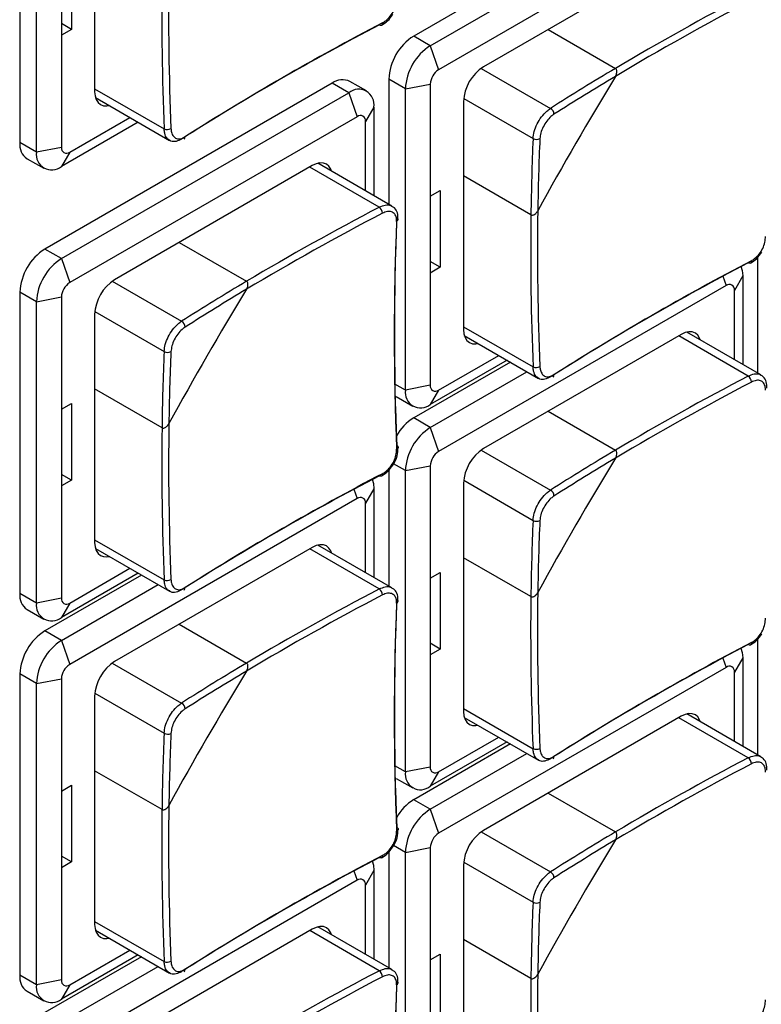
# Model space of a CAD drawing. Header units: millimetres. Extents: x 7146 to 9164, y -1568 to -663.
# Tile 165 of 187: x 8710 to 8741, y -1219 to -1177. Entities that reach past the tile are written whole.
import ezdxf

# ---------------------------------------------------------------- set-up
doc = ezdxf.new("R2010")
doc.units = ezdxf.units.MM
doc.header["$LTSCALE"] = 3

msp = doc.modelspace()

# ---------------------------------------------------------------- linework, layer by layer
at = {"linetype": 'Continuous', "lineweight": 30}
for p, q in [((8709.59, -1169.379), (8709.59, -1182.199)), ((8710.297, -1182.607), (8710.297, -1169.787)), ((8712.772, -1170.318), (8712.772, -1180.035)), ((8738.581, -1170.607), (8726.348, -1177.669)), ((8727.055, -1178.077), (8739.288, -1171.015)), ((8739.642, -1172.035), (8727.409, -1179.097)), ((8711.782, -1174.115), (8711.782, -1177.381)), ((8737.733, -1174.117), (8729.318, -1178.975)), ((8711.358, -1174.36), (8711.358, -1177.626)), ((8711.782, -1177.381), (8711.358, -1177.136)), ((8711.782, -1177.381), (8711.358, -1177.626)), ((8732.069, -1177.387), (8734.935, -1179.041)), ((8711.358, -1177.626), (8711.358, -1182.403)), ((8727.055, -1178.077), (8726.348, -1177.669)), ((8727.055, -1178.077), (8727.409, -1179.097)), ((8729.218, -1179.04), (8732.17, -1180.744)), ((8722.883, -1179.669), (8710.651, -1186.731)), ((8723.591, -1180.077), (8722.883, -1179.669)), ((8724.341, -1180.003), (8723.633, -1179.594)), ((8725.995, -1179.914), (8725.288, -1179.506)), ((8725.288, -1179.506), (8725.288, -1184.825)), ((8711.358, -1187.139), (8723.591, -1180.077)), ((8712.772, -1179.913), (8715.729, -1181.62)), ((8723.591, -1180.077), (8723.944, -1181.098)), ((8725.995, -1179.914), (8727.055, -1179.71)), ((8725.995, -1192.734), (8725.995, -1179.914)), ((8727.055, -1179.71), (8727.055, -1184.486)), ((8712.805, -1180.287), (8715.958, -1182.107)), ((8728.47, -1180.445), (8728.47, -1190.162)), ((8728.476, -1180.326), (8731.427, -1182.03)), ((8724.651, -1180.689), (8724.298, -1181.302)), ((8724.651, -1180.689), (8724.651, -1184.457)), ((8714.621, -1181.335), (8711.358, -1183.219)), ((8723.944, -1181.098), (8711.711, -1188.159)), ((8711.711, -1182.607), (8714.268, -1181.131)), ((8724.298, -1184.253), (8724.298, -1181.302)), ((8710.297, -1182.607), (8709.59, -1182.199)), ((8711.358, -1182.403), (8710.297, -1182.607)), ((8709.901, -1182.886), (8710.608, -1183.294)), ((8711.711, -1182.607), (8711.358, -1183.219)), ((8722.035, -1183.18), (8713.62, -1188.037)), ((8724.886, -1184.948), (8721.929, -1183.241)), ((8725.423, -1184.903), (8722.269, -1183.082)), ((8731.336, -1185.276), (8728.47, -1183.621)), ((8727.055, -1184.486), (8727.48, -1184.242)), ((8727.48, -1184.242), (8727.48, -1187.508)), ((8727.055, -1184.486), (8727.055, -1187.753)), ((8711.358, -1187.139), (8710.651, -1186.731)), ((8716.371, -1186.449), (8719.237, -1188.104)), ((8711.358, -1187.139), (8711.711, -1188.159)), ((8740.985, -1187.081), (8740.985, -1192.012)), ((8727.48, -1187.508), (8727.055, -1187.263)), ((8727.48, -1187.508), (8727.055, -1187.753)), ((8727.055, -1187.753), (8727.055, -1192.529)), ((8739.505, -1187.89), (8739.642, -1188.285)), ((8740.349, -1187.876), (8739.995, -1188.489)), ((8740.349, -1187.876), (8740.349, -1191.644)), ((8713.52, -1188.102), (8716.472, -1189.806)), ((8739.642, -1188.285), (8727.409, -1195.347)), ((8710.297, -1188.976), (8709.59, -1188.568)), ((8709.59, -1188.568), (8709.59, -1201.387)), ((8710.297, -1188.976), (8711.358, -1188.772)), ((8711.358, -1188.772), (8711.358, -1193.549)), ((8739.995, -1191.44), (8739.995, -1188.489)), ((8710.297, -1201.796), (8710.297, -1188.976)), ((8712.772, -1189.507), (8712.772, -1199.224)), ((8712.778, -1189.388), (8715.729, -1191.092)), ((8728.47, -1190.039), (8731.427, -1191.746)), ((8728.503, -1190.413), (8731.656, -1192.234)), ((8737.733, -1190.367), (8729.318, -1195.224)), ((8740.584, -1192.135), (8737.627, -1190.428)), ((8741.121, -1192.09), (8737.967, -1190.269)), ((8727.409, -1192.734), (8729.965, -1191.258)), ((8730.461, -1191.544), (8726.348, -1193.918)), ((8730.319, -1191.462), (8727.055, -1193.346)), ((8727.055, -1194.326), (8731.168, -1191.952)), ((8725.995, -1192.734), (8725.549, -1192.476)), ((8727.055, -1192.529), (8725.995, -1192.734)), ((8715.638, -1194.338), (8712.772, -1192.684)), ((8725.598, -1193.012), (8726.305, -1193.42)), ((8727.409, -1192.734), (8727.055, -1193.346)), ((8711.358, -1193.549), (8711.782, -1193.304)), ((8711.782, -1193.304), (8711.782, -1196.57)), ((8711.358, -1193.549), (8711.358, -1196.815)), ((8727.055, -1194.326), (8726.348, -1193.918)), ((8732.069, -1193.636), (8734.935, -1195.291)), ((8727.055, -1194.326), (8727.409, -1195.347)), ((8729.218, -1195.289), (8732.17, -1196.993)), ((8725.995, -1196.163), (8725.493, -1195.874)), ((8725.995, -1196.163), (8727.055, -1195.959)), ((8727.055, -1195.959), (8727.055, -1200.736)), ((8711.782, -1196.57), (8711.358, -1196.325)), ((8725.288, -1196.143), (8725.288, -1201.074)), ((8725.995, -1208.983), (8725.995, -1196.163)), ((8711.782, -1196.57), (8711.358, -1196.815)), ((8711.358, -1196.815), (8711.358, -1201.592)), ((8728.47, -1196.694), (8728.47, -1206.411)), ((8728.476, -1196.575), (8731.427, -1198.279)), ((8723.807, -1196.952), (8723.944, -1197.347)), ((8724.651, -1196.939), (8724.298, -1197.551)), ((8724.651, -1196.939), (8724.651, -1200.707)), ((8723.944, -1197.347), (8711.711, -1204.409)), ((8724.298, -1200.502), (8724.298, -1197.551)), ((8712.772, -1199.101), (8715.729, -1200.809)), ((8725.423, -1201.152), (8722.269, -1199.332)), ((8712.805, -1199.476), (8715.958, -1201.296)), ((8722.035, -1199.429), (8713.62, -1204.286)), ((8724.886, -1201.197), (8721.929, -1199.49)), ((8731.336, -1201.525), (8728.47, -1199.871)), ((8714.763, -1200.606), (8710.651, -1202.98)), ((8714.621, -1200.524), (8711.358, -1202.408)), ((8711.711, -1201.796), (8714.268, -1200.32)), ((8727.055, -1200.736), (8727.48, -1200.491)), ((8727.48, -1200.491), (8727.48, -1203.757)), ((8711.358, -1203.388), (8715.47, -1201.014)), ((8727.055, -1200.736), (8727.055, -1204.002)), ((8710.297, -1201.796), (8709.59, -1201.387)), ((8711.358, -1201.592), (8710.297, -1201.796)), ((8711.711, -1201.796), (8711.358, -1202.408)), ((8709.901, -1202.074), (8710.608, -1202.482)), ((8716.371, -1202.698), (8719.237, -1204.353)), ((8711.358, -1203.388), (8710.651, -1202.98)), ((8711.358, -1203.388), (8711.711, -1204.409)), ((8727.48, -1203.757), (8727.055, -1203.512)), ((8740.985, -1203.33), (8740.985, -1208.261)), ((8727.48, -1203.757), (8727.055, -1204.002)), ((8713.52, -1204.351), (8716.472, -1206.055)), ((8727.055, -1204.002), (8727.055, -1208.779)), ((8739.505, -1204.139), (8739.642, -1204.534)), ((8740.349, -1204.126), (8739.995, -1204.738)), ((8740.349, -1204.126), (8740.349, -1207.894)), ((8739.642, -1204.534), (8727.409, -1211.596)), ((8739.995, -1207.689), (8739.995, -1204.738)), ((8710.297, -1205.225), (8709.59, -1204.817)), ((8709.59, -1204.817), (8709.59, -1217.637)), ((8710.297, -1205.225), (8711.358, -1205.021)), ((8710.297, -1218.045), (8710.297, -1205.225)), ((8711.358, -1205.021), (8711.358, -1209.798)), ((8712.778, -1205.637), (8715.729, -1207.341)), ((8712.772, -1205.756), (8712.772, -1215.473)), ((8728.47, -1206.288), (8731.427, -1207.996)), ((8728.503, -1206.663), (8731.656, -1208.483)), ((8737.733, -1206.616), (8729.318, -1211.473)), ((8740.584, -1208.384), (8737.627, -1206.677)), ((8741.121, -1208.339), (8737.967, -1206.519)), ((8730.319, -1207.711), (8727.055, -1209.595)), ((8727.409, -1208.983), (8729.965, -1207.507)), ((8730.461, -1207.793), (8726.348, -1210.167)), ((8727.055, -1210.575), (8731.168, -1208.201)), ((8715.638, -1210.587), (8712.772, -1208.933)), ((8725.995, -1208.983), (8725.549, -1208.726)), ((8727.055, -1208.779), (8725.995, -1208.983)), ((8727.409, -1208.983), (8727.055, -1209.595)), ((8725.598, -1209.261), (8726.305, -1209.669)), ((8711.358, -1209.798), (8711.782, -1209.553)), ((8711.358, -1209.798), (8711.358, -1213.064)), ((8711.782, -1209.553), (8711.782, -1212.819)), ((8727.055, -1210.575), (8726.348, -1210.167)), ((8732.069, -1209.885), (8734.935, -1211.54)), ((8727.055, -1210.575), (8727.409, -1211.596)), ((8729.218, -1211.538), (8732.17, -1213.242)), ((8725.995, -1212.412), (8725.493, -1212.123)), ((8725.995, -1212.412), (8727.055, -1212.208)), ((8727.055, -1212.208), (8727.055, -1216.985)), ((8711.782, -1212.819), (8711.358, -1212.574)), ((8725.288, -1212.392), (8725.288, -1217.323)), ((8725.995, -1225.232), (8725.995, -1212.412)), ((8711.782, -1212.819), (8711.358, -1213.064)), ((8711.358, -1213.064), (8711.358, -1217.841)), ((8724.651, -1213.188), (8724.298, -1213.8)), ((8724.651, -1213.188), (8724.651, -1216.956)), ((8728.47, -1212.943), (8728.47, -1222.66)), ((8728.476, -1212.824), (8731.427, -1214.528)), ((8723.944, -1213.596), (8711.711, -1220.658)), ((8723.807, -1213.201), (8723.944, -1213.596)), ((8724.298, -1216.752), (8724.298, -1213.8)), ((8712.772, -1215.35), (8715.729, -1217.058)), ((8722.035, -1215.678), (8713.62, -1220.535)), ((8725.423, -1217.401), (8722.269, -1215.581)), ((8712.805, -1215.725), (8715.958, -1217.545)), ((8724.886, -1217.446), (8721.929, -1215.739)), ((8731.336, -1217.774), (8728.47, -1216.12)), ((8714.763, -1216.855), (8710.651, -1219.229)), ((8714.621, -1216.773), (8711.358, -1218.657)), ((8711.711, -1218.045), (8714.268, -1216.569)), ((8727.055, -1216.985), (8727.48, -1216.74)), ((8727.48, -1216.74), (8727.48, -1220.006)), ((8711.358, -1219.637), (8715.47, -1217.263)), ((8727.055, -1216.985), (8727.055, -1220.251)), ((8710.297, -1218.045), (8709.59, -1217.637)), ((8711.358, -1217.841), (8710.297, -1218.045)), ((8711.711, -1218.045), (8711.358, -1218.657)), ((8709.901, -1218.323), (8710.608, -1218.732))]:
    msp.add_line(p, q, dxfattribs=at)
at = {"linetype": 'Continuous', "lineweight": 30, "flags": 128}
for points in [[(8725.021, -1177.104), (8725.019, -1177.136), (8725.013, -1177.164), (8725.001, -1177.186), (8724.984, -1177.202), (8724.963, -1177.211), (8724.94, -1177.211), (8724.914, -1177.205), (8724.886, -1177.191)], [(8712.772, -1180.035), (8712.788, -1180.217), (8712.836, -1180.373), (8712.915, -1180.497), (8713.02, -1180.584), (8713.149, -1180.632), (8713.296, -1180.638), (8713.386, -1180.622)], [(8722.85, -1183.418), (8722.819, -1183.332), (8722.74, -1183.208), (8722.635, -1183.12), (8722.506, -1183.073), (8722.36, -1183.067), (8722.2, -1183.103), (8722.035, -1183.18)], [(8740.273, -1187.465), (8740.329, -1187.649), (8740.349, -1187.876)], [(8740.718, -1187.231), (8740.717, -1187.263), (8740.71, -1187.291), (8740.698, -1187.313), (8740.682, -1187.329), (8740.661, -1187.337), (8740.637, -1187.338), (8740.611, -1187.331), (8740.584, -1187.318)], [(8728.47, -1190.162), (8728.486, -1190.343), (8728.534, -1190.499), (8728.613, -1190.623), (8728.718, -1190.711), (8728.847, -1190.759), (8728.993, -1190.764), (8729.084, -1190.749)], [(8738.548, -1190.605), (8738.517, -1190.519), (8738.438, -1190.395), (8738.333, -1190.307), (8738.204, -1190.26), (8738.057, -1190.254), (8737.898, -1190.29), (8737.733, -1190.367)], [(8725.629, -1195.094), (8725.654, -1195.11), (8725.673, -1195.129), (8725.684, -1195.151), (8725.687, -1195.173), (8725.682, -1195.195), (8725.669, -1195.216), (8725.648, -1195.236), (8725.621, -1195.253)], [(8725.021, -1196.293), (8725.019, -1196.325), (8725.013, -1196.353), (8725.001, -1196.375), (8724.984, -1196.391), (8724.963, -1196.399), (8724.94, -1196.4), (8724.914, -1196.394), (8724.886, -1196.38)], [(8724.575, -1196.527), (8724.631, -1196.711), (8724.651, -1196.939)], [(8712.772, -1199.224), (8712.788, -1199.405), (8712.836, -1199.561), (8712.915, -1199.686), (8713.02, -1199.773), (8713.149, -1199.821), (8713.296, -1199.827), (8713.386, -1199.811)], [(8722.85, -1199.667), (8722.819, -1199.581), (8722.74, -1199.457), (8722.635, -1199.369), (8722.506, -1199.322), (8722.36, -1199.316), (8722.2, -1199.352), (8722.035, -1199.429)], [(8740.718, -1203.48), (8740.717, -1203.512), (8740.71, -1203.54), (8740.698, -1203.562), (8740.682, -1203.578), (8740.661, -1203.586), (8740.637, -1203.587), (8740.611, -1203.581), (8740.584, -1203.567)], [(8740.273, -1203.714), (8740.329, -1203.898), (8740.349, -1204.126)], [(8728.47, -1206.411), (8728.486, -1206.592), (8728.534, -1206.748), (8728.613, -1206.873), (8728.718, -1206.96), (8728.847, -1207.008), (8728.993, -1207.014), (8729.084, -1206.998)], [(8738.548, -1206.854), (8738.517, -1206.768), (8738.438, -1206.644), (8738.333, -1206.556), (8738.204, -1206.509), (8738.057, -1206.503), (8737.898, -1206.539), (8737.733, -1206.616)], [(8725.629, -1211.343), (8725.654, -1211.359), (8725.673, -1211.379), (8725.684, -1211.4), (8725.687, -1211.422), (8725.682, -1211.444), (8725.669, -1211.466), (8725.648, -1211.485), (8725.621, -1211.503)], [(8724.575, -1212.776), (8724.631, -1212.961), (8724.651, -1213.188)], [(8725.021, -1212.542), (8725.019, -1212.574), (8725.013, -1212.602), (8725.001, -1212.624), (8724.984, -1212.64), (8724.963, -1212.648), (8724.94, -1212.649), (8724.914, -1212.643), (8724.886, -1212.629)], [(8712.772, -1215.473), (8712.788, -1215.655), (8712.836, -1215.811), (8712.915, -1215.935), (8713.02, -1216.022), (8713.149, -1216.07), (8713.296, -1216.076), (8713.386, -1216.06)], [(8722.85, -1215.916), (8722.819, -1215.83), (8722.74, -1215.706), (8722.635, -1215.618), (8722.506, -1215.571), (8722.36, -1215.565), (8722.2, -1215.601), (8722.035, -1215.678)]]:
    msp.add_lwpolyline(points, dxfattribs=at)
at = {"linetype": 'Continuous', "lineweight": 30}
for centre, radius, start, end in [((8834.142, -1176.707), 118.224, 179.15997, 182.37547), ((8834.198, -1176.708), 118.57, 179.24686, 182.37425), ((8795.556, -1280.934), 118.562, 117.62308, 120.75044), ((8795.527, -1280.885), 118.215, 117.62185, 120.83734), ((8778.52, -1279.478), 115.511, 117.59084, 122.40378), ((8778.457, -1279.704), 115.667, 117.59017, 122.40445), ((8727.59, -1179.61), 2.305, 122.6056, 177.3941), ((8728.298, -1180.019), 2.305, 122.6056, 177.3941), ((8727.823, -1179.745), 0.768, 122.6044, 177.3946), ((8730.312, -1180.529), 1.844, 122.6054, 177.3944), ((8791.253, -1273.638), 110.092, 120.76751, 122.45762), ((8723.323, -1180.282), 0.754, 65.6926, 125.6185), ((8863.218, -1257.262), 150.076, 148.73965, 151.26035), ((8791.253, -1273.654), 109.815, 120.85649, 122.45761), ((8724.005, -1180.585), 0.655, 350.787, 129.2033), ((8732.025, -1180.998), 0.292, 0.8337, 60.4088), ((8724.082, -1181.267), 0.218, 350.7864, 129.2058), ((8715.862, -1181.33), 0.318, 245.3524, 299.6374), ((8716.518, -1181.971), 0.103, 306.3974, 9.7205), ((8841.429, -1186.756), 110.103, 177.53972, 179.2298), ((8731.575, -1181.778), 0.292, 239.5954, 299.1579), ((8841.439, -1186.747), 109.823, 177.53969, 179.14083), ((8710.28, -1182.3), 0.698, 171.6598, 237.0273), ((8711.573, -1182.438), 0.218, 170.7831, 309.2047), ((8710.944, -1182.712), 0.655, 170.7852, 309.2036), ((8779.858, -1289.996), 118.562, 117.62308, 120.75044), ((8724.702, -1185.208), 0.318, 0.3612, 54.6503), ((8849.84, -1186.834), 118.224, 179.15998, 182.37546), ((8779.829, -1289.948), 118.216, 117.62186, 120.83733), ((8841.203, -1190.235), 115.676, 177.59286, 182.40714), ((8725.58, -1185.452), 0.108, 291.9352, 350.6265), ((8849.896, -1186.835), 118.57, 179.24686, 182.37425), ((8841.039, -1190.403), 115.52, 177.59353, 182.40647), ((8711.893, -1188.673), 2.305, 122.6052, 177.3948), ((8712.6, -1189.081), 2.305, 122.6052, 177.3948), ((8794.154, -1289.831), 115.667, 117.59017, 122.40445), ((8794.218, -1289.605), 115.511, 117.59084, 122.40378), ((8714.614, -1189.591), 1.844, 122.6054, 177.3944), ((8712.125, -1188.807), 0.768, 122.6043, 177.3957), ((8847.529, -1266.329), 150.087, 148.73974, 151.26026), ((8775.555, -1282.7), 110.092, 120.76751, 122.45762), ((8775.553, -1282.714), 109.812, 120.85648, 122.45764), ((8739.78, -1188.454), 0.218, 350.7892, 129.2015), ((8716.328, -1190.06), 0.292, 0.8386, 60.4088), ((8825.731, -1195.818), 110.103, 177.53972, 179.2298), ((8715.877, -1190.84), 0.292, 239.5928, 299.158), ((8825.741, -1195.809), 109.823, 177.53969, 179.14083), ((8731.56, -1191.457), 0.318, 245.3568, 299.6352), ((8732.218, -1192.099), 0.101, 305.6954, 10.428), ((8795.556, -1297.183), 118.562, 117.62308, 120.75044), ((8740.4, -1192.395), 0.318, 0.3559, 54.6508), ((8727.271, -1192.564), 0.218, 170.7872, 309.2035), ((8795.527, -1297.135), 118.215, 117.62185, 120.83734), ((8726.641, -1192.838), 0.655, 170.787, 309.2033), ((8727.488, -1195.747), 2.156, 121.9292, 150.4679), ((8834.198, -1195.897), 118.57, 179.24686, 182.37425), ((8834.143, -1195.896), 118.224, 179.15998, 182.37546), ((8728.298, -1196.268), 2.305, 122.6056, 177.3941), ((8727.823, -1195.994), 0.768, 122.6055, 177.394), ((8730.312, -1196.778), 1.844, 122.6052, 177.3946), ((8791.253, -1289.887), 110.092, 120.76751, 122.45762), ((8863.218, -1273.511), 150.076, 148.73965, 151.26035), ((8791.253, -1289.903), 109.815, 120.85649, 122.45761), ((8778.457, -1298.893), 115.667, 117.59017, 122.40445), ((8778.52, -1298.667), 115.511, 117.59084, 122.40378), ((8732.025, -1197.247), 0.292, 0.8332, 60.4093), ((8724.082, -1197.516), 0.218, 350.7872, 129.2035), ((8841.429, -1203.005), 110.104, 177.53972, 179.22979), ((8731.575, -1198.027), 0.292, 239.5958, 299.1599), ((8841.44, -1202.996), 109.824, 177.5397, 179.14083), ((8715.862, -1200.519), 0.318, 245.3544, 299.6353), ((8710.303, -1201.478), 0.719, 172.7438, 235.9433), ((8716.52, -1201.161), 0.101, 305.691, 10.4244), ((8779.829, -1306.197), 118.216, 117.62186, 120.83733), ((8779.858, -1306.245), 118.562, 117.62308, 120.75044), ((8724.702, -1201.457), 0.318, 0.3607, 54.6508), ((8849.84, -1203.083), 118.224, 179.15997, 182.37547), ((8710.944, -1201.901), 0.655, 170.7854, 309.2038), ((8711.573, -1201.627), 0.218, 170.7846, 309.2032), ((8841.039, -1206.652), 115.52, 177.59353, 182.40647), ((8841.203, -1206.484), 115.676, 177.59286, 182.40714), ((8725.58, -1201.701), 0.108, 291.929, 350.6286), ((8849.896, -1203.084), 118.571, 179.24686, 182.37424), ((8711.893, -1204.922), 2.305, 122.6052, 177.3948), ((8712.6, -1205.33), 2.305, 122.6052, 177.3948), ((8794.218, -1305.854), 115.511, 117.59084, 122.40378), ((8794.154, -1306.08), 115.667, 117.59017, 122.40445), ((8714.614, -1205.84), 1.844, 122.6052, 177.3946), ((8775.555, -1298.949), 110.092, 120.76751, 122.45762), ((8712.125, -1205.056), 0.768, 122.6054, 177.3951), ((8847.529, -1282.578), 150.087, 148.73974, 151.26026), ((8775.553, -1298.963), 109.812, 120.85648, 122.45764), ((8739.78, -1204.703), 0.218, 350.7882, 129.2025), ((8716.328, -1206.309), 0.292, 0.8381, 60.4093), ((8825.732, -1212.067), 110.104, 177.53972, 179.22979), ((8715.877, -1207.089), 0.292, 239.5933, 299.16), ((8825.743, -1212.059), 109.824, 177.5397, 179.14083), ((8731.56, -1207.706), 0.318, 245.3568, 299.6376), ((8732.218, -1208.348), 0.101, 305.699, 10.4244), ((8795.556, -1313.432), 118.562, 117.62308, 120.75044), ((8740.4, -1208.644), 0.318, 0.3559, 54.6508), ((8726.641, -1209.088), 0.655, 170.787, 309.2033), ((8727.271, -1208.814), 0.218, 170.7864, 309.2058), ((8795.527, -1313.384), 118.215, 117.62185, 120.83734), ((8727.488, -1211.996), 2.156, 121.9297, 150.4678), ((8834.198, -1212.146), 118.571, 179.24686, 182.37424), ((8834.142, -1212.145), 118.224, 179.15997, 182.37547), ((8728.298, -1212.517), 2.305, 122.6058, 177.3941), ((8730.312, -1213.027), 1.844, 122.6054, 177.3946), ((8727.823, -1212.243), 0.768, 122.6049, 177.3946), ((8863.213, -1289.757), 150.071, 148.7396, 151.2604), ((8791.253, -1306.136), 110.092, 120.76751, 122.45762), ((8791.253, -1306.153), 109.815, 120.85649, 122.45761), ((8778.457, -1315.142), 115.667, 117.59017, 122.40445), ((8778.52, -1314.916), 115.511, 117.59084, 122.40378), ((8724.082, -1213.765), 0.218, 350.7862, 129.2045), ((8732.025, -1213.496), 0.292, 0.8332, 60.4093), ((8841.429, -1219.254), 110.103, 177.53972, 179.2298), ((8731.575, -1214.276), 0.292, 239.5958, 299.1599), ((8841.44, -1219.246), 109.824, 177.5397, 179.14083), ((8715.862, -1216.768), 0.318, 245.3544, 299.6377), ((8710.28, -1217.738), 0.698, 171.6596, 237.0279), ((8716.52, -1217.41), 0.101, 305.6947, 10.4208), ((8779.829, -1322.447), 118.216, 117.62186, 120.83733), ((8779.858, -1322.494), 118.562, 117.62308, 120.75044), ((8724.702, -1217.706), 0.318, 0.3607, 54.6508), ((8849.896, -1219.333), 118.57, 179.24686, 182.37425), ((8849.84, -1219.332), 118.225, 179.15998, 182.37546), ((8710.944, -1218.15), 0.655, 170.7854, 309.2038), ((8711.573, -1217.876), 0.218, 170.7838, 309.2055), ((8841.039, -1222.901), 115.52, 177.59353, 182.40647), ((8841.203, -1222.734), 115.676, 177.59286, 182.40714), ((8725.58, -1217.95), 0.108, 291.929, 350.6286)]:
    msp.add_arc(centre, radius, start, end, dxfattribs=at)
for points, knots in [([(8725.021, -1177.104), (8725.067, -1177.076), (8725.184, -1177.006), (8725.357, -1176.828), (8725.51, -1176.584), (8725.61, -1176.315), (8725.617, -1176.148), (8725.621, -1176.065)], [0, 0, 0, 0, 0.1426507, 0.3567619, 0.5709923, 0.7855044, 1, 1, 1, 1]), ([(8724.978, -1177.2), (8725.068, -1177.146), (8725.254, -1177.035), (8725.391, -1176.838), (8725.461, -1176.737)], [0, 0, 0, 0, 0.486118, 1, 1, 1, 1]), ([(8734.93, -1179.383), (8734.95, -1179.343), (8734.985, -1179.275), (8734.998, -1179.177), (8734.988, -1179.109), (8734.966, -1179.065), (8734.945, -1179.048), (8734.935, -1179.041)], [0, 0, 0, 0, 0.332462, 0.576133, 0.752676, 0.891571, 1, 1, 1, 1]), ([(8734.93, -1179.383), (8734.95, -1179.343), (8734.985, -1179.275), (8734.998, -1179.177), (8734.988, -1179.109), (8734.966, -1179.065), (8734.945, -1179.048), (8734.935, -1179.041)], [0, 0, 0, 0, 0.332462, 0.576133, 0.752676, 0.891571, 1, 1, 1, 1]), ([(8731.427, -1182.03), (8731.438, -1181.93), (8731.461, -1181.732), (8731.592, -1181.403), (8731.779, -1181.101), (8731.983, -1180.874), (8732.116, -1180.781), (8732.17, -1180.744)], [0, 0, 0, 0, 0.2144676, 0.4289961, 0.6432524, 0.8573733, 1, 1, 1, 1]), ([(8732.317, -1180.993), (8732.275, -1181.024), (8732.168, -1181.1), (8732.004, -1181.283), (8731.853, -1181.528), (8731.746, -1181.793), (8731.727, -1181.953), (8731.717, -1182.033)], [0, 0, 0, 0, 0.1426509, 0.3567593, 0.5709929, 0.7854995, 1, 1, 1, 1]), ([(8715.965, -1182.096), (8715.925, -1182.073), (8715.827, -1182.016), (8715.75, -1181.839), (8715.735, -1181.682), (8715.729, -1181.62)], [0, 0, 0, 0, 0.285618, 0.714391, 1, 1, 1, 1]), ([(8716.02, -1181.607), (8716.025, -1181.658), (8716.037, -1181.786), (8716.114, -1181.942), (8716.25, -1182.039), (8716.426, -1182.053), (8716.555, -1181.987), (8716.62, -1181.954)], [0, 0, 0, 0, 0.14265, 0.356759, 0.570991, 0.785496, 1, 1, 1, 1]), ([(8716.472, -1182.049), (8716.392, -1182.088), (8716.233, -1182.166), (8716.054, -1182.168), (8715.982, -1182.11), (8715.965, -1182.096)], [0, 0, 0, 0, 0.428401, 0.856919, 1, 1, 1, 1]), ([(8724.886, -1184.948), (8724.972, -1184.912), (8725.143, -1184.841), (8725.328, -1184.843), (8725.399, -1184.9), (8725.416, -1184.914)], [0, 0, 0, 0, 0.4294537, 0.8590251, 1, 1, 1, 1]), ([(8725.682, -1185.469), (8725.68, -1185.376), (8725.674, -1185.194), (8725.566, -1184.994), (8725.455, -1184.935), (8725.416, -1184.914)], [0, 0, 0, 0, 0.406446, 0.790553, 1, 1, 1, 1]), ([(8731.336, -1185.276), (8731.345, -1185.28), (8731.367, -1185.29), (8731.413, -1185.29), (8731.476, -1185.268), (8731.552, -1185.211), (8731.602, -1185.147), (8731.626, -1185.105), (8731.629, -1185.1)], [0, 0, 0, 0, 0.092407, 0.221893, 0.396298, 0.637999, 0.956517, 1, 1, 1, 1]), ([(8731.336, -1185.276), (8731.345, -1185.28), (8731.367, -1185.29), (8731.413, -1185.29), (8731.476, -1185.268), (8731.552, -1185.211), (8731.602, -1185.147), (8731.626, -1185.105), (8731.629, -1185.1)], [0, 0, 0, 0, 0.092407, 0.221893, 0.396298, 0.637999, 0.956517, 1, 1, 1, 1]), ([(8725.621, -1185.552), (8725.62, -1185.504), (8725.617, -1185.382), (8725.55, -1185.231), (8725.415, -1185.135), (8725.232, -1185.117), (8725.091, -1185.176), (8725.021, -1185.206)], [0, 0, 0, 0, 0.142651, 0.356762, 0.570996, 0.785505, 1, 1, 1, 1]), ([(8740.718, -1187.231), (8740.765, -1187.203), (8740.882, -1187.132), (8741.055, -1186.954), (8741.208, -1186.71), (8741.307, -1186.441), (8741.315, -1186.275), (8741.318, -1186.191)], [0, 0, 0, 0, 0.14265, 0.356768, 0.571, 0.785506, 1, 1, 1, 1]), ([(8740.676, -1187.326), (8740.766, -1187.272), (8740.952, -1187.161), (8741.089, -1186.964), (8741.159, -1186.863)], [0, 0, 0, 0, 0.486105, 1, 1, 1, 1]), ([(8719.232, -1188.445), (8719.252, -1188.405), (8719.287, -1188.337), (8719.3, -1188.239), (8719.291, -1188.171), (8719.269, -1188.127), (8719.247, -1188.111), (8719.237, -1188.104)], [0, 0, 0, 0, 0.332487, 0.576134, 0.752676, 0.891572, 1, 1, 1, 1]), ([(8719.232, -1188.445), (8719.252, -1188.405), (8719.287, -1188.337), (8719.3, -1188.239), (8719.291, -1188.171), (8719.269, -1188.127), (8719.247, -1188.111), (8719.237, -1188.104)], [0, 0, 0, 0, 0.332487, 0.576134, 0.752676, 0.891572, 1, 1, 1, 1]), ([(8715.729, -1191.092), (8715.741, -1190.992), (8715.763, -1190.794), (8715.894, -1190.466), (8716.081, -1190.163), (8716.285, -1189.936), (8716.419, -1189.843), (8716.472, -1189.806)], [0, 0, 0, 0, 0.214469, 0.428994, 0.643259, 0.857372, 1, 1, 1, 1]), ([(8716.62, -1190.056), (8716.577, -1190.086), (8716.47, -1190.162), (8716.306, -1190.345), (8716.155, -1190.59), (8716.048, -1190.855), (8716.029, -1191.015), (8716.02, -1191.095)], [0, 0, 0, 0, 0.142649, 0.356766, 0.570997, 0.785502, 1, 1, 1, 1]), ([(8731.662, -1192.222), (8731.623, -1192.199), (8731.525, -1192.143), (8731.448, -1191.965), (8731.433, -1191.809), (8731.427, -1191.746)], [0, 0, 0, 0, 0.285617, 0.71439, 1, 1, 1, 1]), ([(8731.717, -1191.734), (8731.722, -1191.785), (8731.735, -1191.912), (8731.812, -1192.068), (8731.948, -1192.166), (8732.124, -1192.179), (8732.253, -1192.113), (8732.317, -1192.08)], [0, 0, 0, 0, 0.142652, 0.356759, 0.570994, 0.785504, 1, 1, 1, 1]), ([(8732.17, -1192.175), (8732.09, -1192.214), (8731.931, -1192.292), (8731.752, -1192.295), (8731.68, -1192.237), (8731.662, -1192.222)], [0, 0, 0, 0, 0.428401, 0.856919, 1, 1, 1, 1]), ([(8740.584, -1192.135), (8740.67, -1192.099), (8740.841, -1192.028), (8741.026, -1192.03), (8741.096, -1192.087), (8741.114, -1192.101)], [0, 0, 0, 0, 0.4294537, 0.8590251, 1, 1, 1, 1]), ([(8741.38, -1192.656), (8741.377, -1192.563), (8741.372, -1192.381), (8741.264, -1192.181), (8741.153, -1192.122), (8741.114, -1192.101)], [0, 0, 0, 0, 0.406446, 0.790553, 1, 1, 1, 1]), ([(8741.318, -1192.739), (8741.317, -1192.691), (8741.315, -1192.569), (8741.248, -1192.419), (8741.113, -1192.322), (8740.929, -1192.304), (8740.789, -1192.363), (8740.718, -1192.393)], [0, 0, 0, 0, 0.1426499, 0.3567598, 0.5709877, 0.7854955, 1, 1, 1, 1]), ([(8715.638, -1194.338), (8715.647, -1194.342), (8715.669, -1194.352), (8715.715, -1194.352), (8715.778, -1194.33), (8715.854, -1194.273), (8715.904, -1194.209), (8715.928, -1194.168), (8715.931, -1194.163)], [0, 0, 0, 0, 0.092405, 0.221903, 0.396291, 0.637995, 0.956516, 1, 1, 1, 1]), ([(8715.638, -1194.338), (8715.647, -1194.342), (8715.669, -1194.352), (8715.715, -1194.352), (8715.778, -1194.33), (8715.854, -1194.273), (8715.904, -1194.209), (8715.928, -1194.168), (8715.931, -1194.163)], [0, 0, 0, 0, 0.092405, 0.221903, 0.396291, 0.637995, 0.956516, 1, 1, 1, 1]), ([(8725.461, -1195.925), (8725.468, -1195.917), (8725.558, -1195.806), (8725.661, -1195.53), (8725.678, -1195.289), (8725.686, -1195.168)], [0, 0, 0, 0, 0.040034, 0.520046, 1, 1, 1, 1]), ([(8725.021, -1196.293), (8725.067, -1196.265), (8725.184, -1196.195), (8725.357, -1196.016), (8725.51, -1195.773), (8725.61, -1195.503), (8725.617, -1195.337), (8725.621, -1195.253)], [0, 0, 0, 0, 0.142652, 0.356761, 0.570996, 0.785504, 1, 1, 1, 1]), ([(8734.93, -1195.632), (8734.95, -1195.592), (8734.985, -1195.524), (8734.998, -1195.426), (8734.988, -1195.358), (8734.966, -1195.314), (8734.945, -1195.298), (8734.935, -1195.291)], [0, 0, 0, 0, 0.332459, 0.576141, 0.752673, 0.891574, 1, 1, 1, 1]), ([(8734.93, -1195.632), (8734.95, -1195.592), (8734.985, -1195.524), (8734.998, -1195.426), (8734.988, -1195.358), (8734.966, -1195.314), (8734.945, -1195.298), (8734.935, -1195.291)], [0, 0, 0, 0, 0.332459, 0.576141, 0.752673, 0.891574, 1, 1, 1, 1]), ([(8724.978, -1196.388), (8725.068, -1196.334), (8725.254, -1196.223), (8725.391, -1196.026), (8725.461, -1195.925)], [0, 0, 0, 0, 0.486115, 1, 1, 1, 1]), ([(8731.427, -1198.279), (8731.438, -1198.18), (8731.461, -1197.981), (8731.592, -1197.653), (8731.779, -1197.35), (8731.983, -1197.123), (8732.116, -1197.03), (8732.17, -1196.993)], [0, 0, 0, 0, 0.2144676, 0.4289961, 0.6432524, 0.8573733, 1, 1, 1, 1]), ([(8732.317, -1197.243), (8732.275, -1197.273), (8732.168, -1197.349), (8732.004, -1197.532), (8731.853, -1197.777), (8731.746, -1198.042), (8731.727, -1198.202), (8731.717, -1198.282)], [0, 0, 0, 0, 0.142652, 0.356761, 0.570996, 0.785504, 1, 1, 1, 1]), ([(8715.965, -1201.284), (8715.925, -1201.262), (8715.827, -1201.205), (8715.75, -1201.027), (8715.735, -1200.871), (8715.729, -1200.809)], [0, 0, 0, 0, 0.285618, 0.714391, 1, 1, 1, 1]), ([(8716.02, -1200.796), (8716.025, -1200.847), (8716.037, -1200.975), (8716.114, -1201.13), (8716.25, -1201.228), (8716.426, -1201.241), (8716.555, -1201.175), (8716.62, -1201.142)], [0, 0, 0, 0, 0.14265, 0.356755, 0.570987, 0.785495, 1, 1, 1, 1]), ([(8716.472, -1201.237), (8716.392, -1201.276), (8716.233, -1201.354), (8716.054, -1201.357), (8715.982, -1201.299), (8715.965, -1201.284)], [0, 0, 0, 0, 0.428401, 0.856919, 1, 1, 1, 1]), ([(8724.886, -1201.197), (8724.972, -1201.162), (8725.143, -1201.09), (8725.328, -1201.092), (8725.399, -1201.149), (8725.416, -1201.163)], [0, 0, 0, 0, 0.4294537, 0.8590251, 1, 1, 1, 1]), ([(8725.621, -1201.802), (8725.62, -1201.753), (8725.617, -1201.631), (8725.55, -1201.481), (8725.415, -1201.384), (8725.232, -1201.366), (8725.091, -1201.425), (8725.021, -1201.455)], [0, 0, 0, 0, 0.142651, 0.356764, 0.570994, 0.785504, 1, 1, 1, 1]), ([(8725.682, -1201.718), (8725.68, -1201.625), (8725.674, -1201.443), (8725.566, -1201.244), (8725.455, -1201.184), (8725.416, -1201.163)], [0, 0, 0, 0, 0.406446, 0.790553, 1, 1, 1, 1]), ([(8731.336, -1201.525), (8731.345, -1201.529), (8731.367, -1201.539), (8731.413, -1201.539), (8731.476, -1201.517), (8731.552, -1201.46), (8731.602, -1201.396), (8731.626, -1201.355), (8731.629, -1201.35)], [0, 0, 0, 0, 0.092406, 0.221892, 0.396297, 0.637998, 0.956517, 1, 1, 1, 1]), ([(8731.336, -1201.525), (8731.345, -1201.529), (8731.367, -1201.539), (8731.413, -1201.539), (8731.476, -1201.517), (8731.552, -1201.46), (8731.602, -1201.396), (8731.626, -1201.355), (8731.629, -1201.35)], [0, 0, 0, 0, 0.092406, 0.221892, 0.396297, 0.637998, 0.956517, 1, 1, 1, 1]), ([(8740.718, -1203.48), (8740.765, -1203.452), (8740.882, -1203.382), (8741.055, -1203.204), (8741.208, -1202.96), (8741.307, -1202.69), (8741.315, -1202.524), (8741.318, -1202.44)], [0, 0, 0, 0, 0.142649, 0.356766, 0.570997, 0.785502, 1, 1, 1, 1]), ([(8740.676, -1203.575), (8740.766, -1203.521), (8740.952, -1203.41), (8741.089, -1203.214), (8741.159, -1203.112)], [0, 0, 0, 0, 0.486105, 1, 1, 1, 1]), ([(8719.232, -1204.694), (8719.252, -1204.655), (8719.287, -1204.586), (8719.3, -1204.488), (8719.291, -1204.42), (8719.269, -1204.376), (8719.247, -1204.36), (8719.237, -1204.353)], [0, 0, 0, 0, 0.3324848, 0.5761424, 0.7526738, 0.8915744, 1, 1, 1, 1]), ([(8719.232, -1204.694), (8719.252, -1204.655), (8719.287, -1204.586), (8719.3, -1204.488), (8719.291, -1204.42), (8719.269, -1204.376), (8719.247, -1204.36), (8719.237, -1204.353)], [0, 0, 0, 0, 0.3324848, 0.5761424, 0.7526738, 0.8915744, 1, 1, 1, 1]), ([(8715.729, -1207.341), (8715.741, -1207.242), (8715.763, -1207.043), (8715.894, -1206.715), (8716.081, -1206.412), (8716.285, -1206.186), (8716.419, -1206.092), (8716.472, -1206.055)], [0, 0, 0, 0, 0.214469, 0.428994, 0.643259, 0.857372, 1, 1, 1, 1]), ([(8716.62, -1206.305), (8716.577, -1206.335), (8716.47, -1206.411), (8716.306, -1206.595), (8716.155, -1206.839), (8716.048, -1207.104), (8716.029, -1207.264), (8716.02, -1207.344)], [0, 0, 0, 0, 0.14265, 0.356768, 0.571, 0.785506, 1, 1, 1, 1]), ([(8731.662, -1208.471), (8731.623, -1208.449), (8731.525, -1208.392), (8731.448, -1208.214), (8731.433, -1208.058), (8731.427, -1207.996)], [0, 0, 0, 0, 0.2856172, 0.7143986, 1, 1, 1, 1]), ([(8731.717, -1207.983), (8731.722, -1208.034), (8731.735, -1208.162), (8731.812, -1208.317), (8731.948, -1208.415), (8732.124, -1208.428), (8732.253, -1208.362), (8732.317, -1208.329)], [0, 0, 0, 0, 0.142651, 0.356762, 0.570996, 0.785505, 1, 1, 1, 1]), ([(8732.17, -1208.424), (8732.09, -1208.463), (8731.931, -1208.541), (8731.752, -1208.544), (8731.68, -1208.486), (8731.662, -1208.471)], [0, 0, 0, 0, 0.428403, 0.856919, 1, 1, 1, 1]), ([(8740.584, -1208.384), (8740.67, -1208.349), (8740.841, -1208.277), (8741.026, -1208.279), (8741.096, -1208.336), (8741.114, -1208.35)], [0, 0, 0, 0, 0.4294537, 0.8590251, 1, 1, 1, 1]), ([(8741.318, -1208.989), (8741.317, -1208.94), (8741.315, -1208.818), (8741.248, -1208.668), (8741.113, -1208.571), (8740.929, -1208.553), (8740.789, -1208.612), (8740.718, -1208.642)], [0, 0, 0, 0, 0.14265, 0.356759, 0.570991, 0.785496, 1, 1, 1, 1]), ([(8741.38, -1208.905), (8741.377, -1208.812), (8741.372, -1208.63), (8741.264, -1208.431), (8741.153, -1208.371), (8741.114, -1208.35)], [0, 0, 0, 0, 0.406445, 0.79056, 1, 1, 1, 1]), ([(8715.638, -1210.587), (8715.647, -1210.591), (8715.669, -1210.601), (8715.715, -1210.601), (8715.778, -1210.579), (8715.854, -1210.522), (8715.904, -1210.458), (8715.928, -1210.417), (8715.931, -1210.412)], [0, 0, 0, 0, 0.0924031, 0.2219018, 0.3962904, 0.6379943, 0.9565163, 1, 1, 1, 1]), ([(8715.638, -1210.587), (8715.647, -1210.591), (8715.669, -1210.601), (8715.715, -1210.601), (8715.778, -1210.579), (8715.854, -1210.522), (8715.904, -1210.458), (8715.928, -1210.417), (8715.931, -1210.412)], [0, 0, 0, 0, 0.0924031, 0.2219018, 0.3962904, 0.6379943, 0.9565163, 1, 1, 1, 1]), ([(8725.021, -1212.542), (8725.067, -1212.514), (8725.184, -1212.444), (8725.357, -1212.266), (8725.51, -1212.022), (8725.61, -1211.753), (8725.617, -1211.586), (8725.621, -1211.503)], [0, 0, 0, 0, 0.1426509, 0.3567593, 0.5709929, 0.7854995, 1, 1, 1, 1]), ([(8725.461, -1212.174), (8725.468, -1212.166), (8725.558, -1212.055), (8725.661, -1211.78), (8725.678, -1211.538), (8725.686, -1211.417)], [0, 0, 0, 0, 0.0400338, 0.5200413, 1, 1, 1, 1]), ([(8734.93, -1211.881), (8734.95, -1211.842), (8734.985, -1211.773), (8734.998, -1211.675), (8734.988, -1211.607), (8734.966, -1211.563), (8734.945, -1211.547), (8734.935, -1211.54)], [0, 0, 0, 0, 0.332472, 0.576142, 0.752673, 0.891574, 1, 1, 1, 1]), ([(8734.93, -1211.881), (8734.95, -1211.842), (8734.985, -1211.773), (8734.998, -1211.675), (8734.988, -1211.607), (8734.966, -1211.563), (8734.945, -1211.547), (8734.935, -1211.54)], [0, 0, 0, 0, 0.332472, 0.576142, 0.752673, 0.891574, 1, 1, 1, 1]), ([(8724.978, -1212.638), (8725.068, -1212.584), (8725.254, -1212.473), (8725.391, -1212.276), (8725.461, -1212.174)], [0, 0, 0, 0, 0.486115, 1, 1, 1, 1]), ([(8731.427, -1214.528), (8731.438, -1214.429), (8731.461, -1214.23), (8731.592, -1213.902), (8731.779, -1213.599), (8731.983, -1213.373), (8732.116, -1213.279), (8732.17, -1213.242)], [0, 0, 0, 0, 0.2144676, 0.4289961, 0.6432524, 0.8573733, 1, 1, 1, 1]), ([(8732.317, -1213.492), (8732.275, -1213.522), (8732.168, -1213.598), (8732.004, -1213.782), (8731.853, -1214.026), (8731.746, -1214.291), (8731.727, -1214.451), (8731.717, -1214.531)], [0, 0, 0, 0, 0.1426507, 0.3567619, 0.5709923, 0.7855044, 1, 1, 1, 1]), ([(8715.965, -1217.533), (8715.925, -1217.511), (8715.827, -1217.454), (8715.75, -1217.276), (8715.735, -1217.12), (8715.729, -1217.058)], [0, 0, 0, 0, 0.285618, 0.7144, 1, 1, 1, 1]), ([(8716.02, -1217.045), (8716.025, -1217.096), (8716.037, -1217.224), (8716.114, -1217.38), (8716.25, -1217.477), (8716.426, -1217.491), (8716.555, -1217.425), (8716.62, -1217.392)], [0, 0, 0, 0, 0.1426493, 0.3567583, 0.5709895, 0.7854964, 1, 1, 1, 1]), ([(8724.886, -1217.446), (8724.972, -1217.411), (8725.143, -1217.339), (8725.328, -1217.341), (8725.399, -1217.398), (8725.416, -1217.412)], [0, 0, 0, 0, 0.4294537, 0.8590251, 1, 1, 1, 1]), ([(8716.472, -1217.487), (8716.392, -1217.526), (8716.233, -1217.604), (8716.054, -1217.606), (8715.982, -1217.548), (8715.965, -1217.533)], [0, 0, 0, 0, 0.428403, 0.856919, 1, 1, 1, 1]), ([(8725.621, -1218.051), (8725.62, -1218.002), (8725.617, -1217.88), (8725.55, -1217.73), (8725.415, -1217.633), (8725.232, -1217.616), (8725.091, -1217.675), (8725.021, -1217.704)], [0, 0, 0, 0, 0.142651, 0.356763, 0.570997, 0.785504, 1, 1, 1, 1]), ([(8725.682, -1217.967), (8725.68, -1217.874), (8725.674, -1217.692), (8725.566, -1217.493), (8725.455, -1217.433), (8725.416, -1217.412)], [0, 0, 0, 0, 0.406445, 0.79056, 1, 1, 1, 1]), ([(8731.336, -1217.774), (8731.345, -1217.778), (8731.367, -1217.789), (8731.413, -1217.788), (8731.476, -1217.766), (8731.552, -1217.709), (8731.602, -1217.646), (8731.626, -1217.604), (8731.629, -1217.599)], [0, 0, 0, 0, 0.092406, 0.221893, 0.396307, 0.637997, 0.956517, 1, 1, 1, 1]), ([(8731.336, -1217.774), (8731.345, -1217.778), (8731.367, -1217.789), (8731.413, -1217.788), (8731.476, -1217.766), (8731.552, -1217.709), (8731.602, -1217.646), (8731.626, -1217.604), (8731.629, -1217.599)], [0, 0, 0, 0, 0.092406, 0.221893, 0.396307, 0.637997, 0.956517, 1, 1, 1, 1]), ([(8740.718, -1219.729), (8740.765, -1219.701), (8740.882, -1219.631), (8741.055, -1219.453), (8741.208, -1219.209), (8741.307, -1218.94), (8741.315, -1218.773), (8741.318, -1218.69)], [0, 0, 0, 0, 0.142651, 0.356767, 0.571, 0.785506, 1, 1, 1, 1])]:
    msp.add_open_spline(points, degree=3, knots=knots, dxfattribs=at)

doc.saveas('drawing.dxf')
